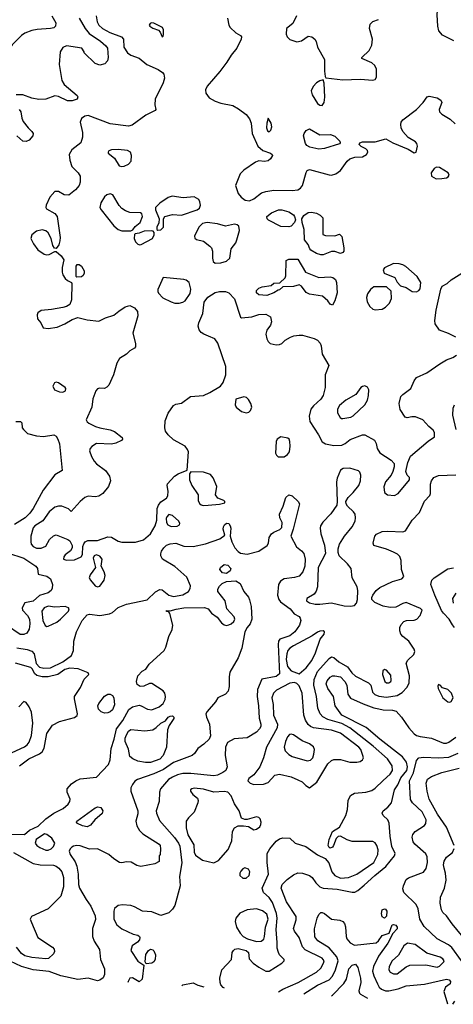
# Model space of a CAD drawing. Extents: x 1173029 to 1307123, y 522559 to 678521.
# Tile 117 of 256: x 1239969 to 1243734, y 526917 to 535453. Entities that reach past the tile are written whole.
import ezdxf

# ---------------------------------------------------------------- set-up
doc = ezdxf.new("R2010")
doc.units = 0

msp = doc.modelspace()

# ---------------------------------------------------------------- linework, layer by layer
at = {"layer": '0CON10XD'}
for points in [[(1243739.1, 535269.1), (1243639.5, 535319.5), (1243609.4, 535355), (1243598.2, 535395), (1243594, 535494), (1243603.6, 535605), (1243593.1, 535695), (1243610, 535745), (1243610, 535765), (1243581.2, 535795), (1243561.4, 535855), (1243559.2, 536035), (1243552.3, 536115), (1243572.3, 536327.7), (1243582, 536368), (1243610.5, 536415), (1243745, 536529.4)], [(1240248.1, 535485), (1240283.1, 535425), (1240280.8, 535395), (1240266.9, 535383.1), (1240237.5, 535375), (1240121.9, 535368.1), (1240075, 535358), (1240015, 535336.8), (1239983.8, 535315), (1239902.7, 535235), (1239889.6, 535215), (1239862.8, 535117.2), (1239826.9, 535055), (1239808.6, 534945), (1239770.9, 534889.1), (1239729.7, 534745), (1239689.2, 534680.8), (1239650.7, 534589.3), (1239625, 534570), (1239555, 534551.5), (1239523.6, 534553.6), (1239447.5, 534575)], [(1240485, 535465.6), (1240536.5, 535376.5), (1240573.5, 535333.5), (1240671.1, 535265), (1240717.3, 535225), (1240730, 535205), (1240737.8, 535125), (1240730, 535095), (1240709.1, 535070.9), (1240665, 535057.8), (1240625, 535072.1), (1240530, 535165), (1240530, 535175), (1240510, 535205), (1240375, 535225.5), (1240345, 535212.9), (1240321.9, 535175), (1240310.5, 535065), (1240334, 534924), (1240355, 534891.4), (1240467.5, 534795), (1240472.5, 534785), (1240467.5, 534765), (1240425, 534748.6), (1240385, 534750), (1240305, 534787.8), (1240275, 534792.1), (1240195, 534764.6), (1240135, 534759.5), (1240075, 534772.5), (1239997.6, 534802.4)], [(1240633.8, 535485), (1240640.4, 535435), (1240654.8, 535404.8), (1240686.7, 535375), (1240752.5, 535342.5), (1240854.4, 535305), (1240869.5, 535285), (1240874.5, 535215), (1240905, 535164.4), (1240935, 535144.4), (1241005, 535118), (1241073.3, 535065), (1241172, 535022), (1241208.8, 534995), (1241219.1, 534979.1), (1241225.7, 534945), (1241215.5, 534904.5), (1241145.8, 534765), (1241141.2, 534715), (1241150, 534675), (1241146.7, 534665), (1241065, 534624.3), (1240945, 534537.1), (1240915, 534528.1), (1240755, 534549.6), (1240565, 534621.5), (1240535, 534617.1), (1240504.4, 534595), (1240493.1, 534565), (1240513.2, 534475), (1240514, 534434), (1240500.5, 534385), (1240421.2, 534325), (1240400, 534285), (1240405.4, 534235.4), (1240420.9, 534180.9), (1240477.5, 534125), (1240493.3, 534095), (1240493.3, 534045), (1240484.5, 534015.5), (1240455, 533978), (1240395, 533930.8), (1240355, 533934.3), (1240305, 533964.3), (1240275, 533961.9), (1240231.1, 533915), (1240198.1, 533845), (1240197.1, 533825), (1240203.1, 533813.1), (1240275, 533772.3), (1240295.7, 533745), (1240319.2, 533565), (1240318.5, 533535), (1240308, 533502), (1240285, 533470), (1240272.3, 533472.3), (1240255.8, 533495), (1240240.9, 533555), (1240215.4, 533605.4), (1240195, 533622.5), (1240165, 533630.8), (1240115, 533619.2), (1240075, 533588.8), (1240067.1, 533555), (1240088.5, 533508.5), (1240126.2, 533456.2), (1240180.6, 533420.6), (1240205, 533414.4), (1240225, 533417.1), (1240275, 533443.3), (1240285, 533443.3), (1240328.8, 533405), (1240351.7, 533371.7), (1240338.2, 533305), (1240338.4, 533265), (1240345, 533242), (1240365, 533210), (1240385, 533192), (1240420, 533175), (1240422.5, 533165), (1240420, 533025), (1240404, 532985), (1240374.5, 532965.5), (1240345, 532956.9), (1240245, 532940), (1240155, 532932.5), (1240127.7, 532912.3), (1240120, 532895), (1240125, 532860), (1240153.6, 532823.6), (1240171.7, 532781.7), (1240216.7, 532776.7), (1240295, 532786.2), (1240362, 532815), (1240425, 532854.3), (1240475, 532870), (1240555, 532850), (1240655, 532838.6), (1240715, 532868.6), (1240785, 532892), (1240831.2, 532925), (1240885, 532964.2), (1240925, 532975.7), (1240965.5, 532955.5), (1240991.7, 532921.7), (1240995.8, 532885), (1240950, 532735), (1240975.7, 532645), (1240974.1, 532615.9), (1240965.6, 532604.4), (1240925, 532582), (1240895, 532554.2), (1240835, 532514.3), (1240813.8, 532476.2), (1240782.1, 532375), (1240744, 532285), (1240725, 532266.2), (1240705, 532256.7), (1240660.7, 532259.3), (1240645, 532253.3), (1240628.8, 532235), (1240603.8, 532165), (1240596.2, 532095), (1240546.2, 531985), (1240555.9, 531965.9), (1240570, 531955), (1240627, 531927), (1240665, 531914.2), (1240755, 531898.1), (1240793, 531883), (1240859.3, 531829.3), (1240862.5, 531815), (1240852.5, 531805), (1240805, 531782.5), (1240765, 531772.2), (1240635, 531780), (1240595, 531754), (1240580.8, 531735), (1240575.8, 531715), (1240591.8, 531665), (1240615, 531624.4), (1240635, 531602.7), (1240714.3, 531545), (1240748.6, 531495), (1240758.6, 531455), (1240741.1, 531405), (1240691.1, 531345), (1240655, 531321.8), (1240625, 531315.4), (1240565, 531322.2), (1240535, 531310), (1240492.8, 531277.2), (1240415, 531190), (1240391.7, 531211.7), (1240334.1, 531234.1), (1240305.9, 531235.9), (1240275, 531225.6), (1240225, 531186.9), (1240171.4, 531108.6), (1240100.8, 531065), (1240085, 531048), (1240065.5, 530975), (1240064.6, 530925), (1240068.2, 530905), (1240085, 530884.6), (1240115, 530872.3), (1240155, 530870.9), (1240195, 530888.6), (1240228.6, 530945), (1240261.2, 530978.8), (1240285, 530986.7), (1240386.8, 530946.8), (1240405, 530933.8), (1240425.7, 530895.7), (1240424.2, 530875), (1240411.2, 530848.8), (1240365, 530813.3), (1240351.2, 530795), (1240350, 530775), (1240375, 530766.2), (1240445, 530770.8), (1240502.7, 530797.3), (1240514.2, 530815.8), (1240518, 530885), (1240525, 530907.5), (1240536.7, 530925), (1240561.7, 530938.3), (1240645, 530936.8), (1240735, 530970.8), (1240765, 530966.1), (1240825, 530931.3), (1240855, 530923.4), (1240975.9, 530924.1), (1241045, 530943.8), (1241104.4, 530995), (1241145.8, 531065), (1241160, 531115), (1241163.8, 531215), (1241173.8, 531245), (1241195, 531273.8), (1241243.3, 531305), (1241254.1, 531325.9), (1241259.2, 531365), (1241248.8, 531415), (1241251.7, 531428.3), (1241314.1, 531495.9), (1241345, 531516.2), (1241422.5, 531547.5), (1241435.4, 531705), (1241427, 531727), (1241405, 531754.4), (1241305, 531810.6), (1241258.1, 531855), (1241235.6, 531885), (1241227.8, 531915), (1241232.9, 531975), (1241257.9, 532042.1), (1241305, 532108), (1241325, 532118.8), (1241375, 532128), (1241453.2, 532186.8), (1241565, 532194.4), (1241619.8, 532220.2), (1241713.2, 532276.8), (1241735, 532306.7), (1241759.2, 532375), (1241757.8, 532445), (1241689.5, 532649.5), (1241664.7, 532684.7), (1241609.5, 532710.5)], [(1241205, 535302.5), (1241215, 535310), (1241218.8, 535325), (1241218, 535365), (1241208.8, 535385), (1241135, 535423.8), (1241114.1, 535425.9), (1241100.5, 535419.5), (1241093.8, 535405), (1241098.8, 535395), (1241125, 535378), (1241173, 535363), (1241188.8, 535345), (1241205, 535302.5)], [(1241773.8, 535465), (1241785.9, 535405.9), (1241796.2, 535385), (1241845, 535340), (1241885, 535316.7), (1241893.6, 535303.6), (1241892, 535285), (1241855.7, 535205), (1241805, 535146), (1241768.9, 535085), (1241707.8, 535002.2), (1241596, 534875), (1241582, 534845), (1241584.3, 534814.3), (1241613.3, 534775), (1241665, 534747.1), (1241715, 534730), (1241818.3, 534708.3), (1241869.3, 534679.3), (1241935, 534631.4), (1241965, 534594.2), (1241979.3, 534555), (1241987.3, 534465), (1242037.2, 534357.2), (1242080, 534320), (1242147.5, 534295), (1242160, 534285), (1242162.5, 534275), (1242146.7, 534245), (1242125, 534228.8), (1242095, 534224), (1242045, 534228.6), (1242016.7, 534216.7), (1241915, 534147.5), (1241883.8, 534115), (1241841.4, 534015), (1241866.4, 533946.4), (1241891.4, 533915), (1241928, 533888), (1241965, 533883.3), (1242000.7, 533899.3), (1242068.8, 533951.2), (1242105.9, 533964.1), (1242175, 533973.3), (1242335, 533970.5), (1242385, 533977.8), (1242408.1, 533991.9), (1242425.6, 534015), (1242455, 534127.5), (1242464.1, 534145.9), (1242485, 534154), (1242655, 534106.2), (1242677.5, 534105), (1242713.3, 534116.7), (1242753.8, 534146.2), (1242813.4, 534226.6), (1242835, 534245.6), (1242879.7, 534260.3), (1242945, 534263.5), (1242979.4, 534285), (1242991.4, 534305), (1242988.9, 534318.9), (1242975, 534334), (1242933.1, 534353.1), (1242915, 534370), (1242923.3, 534385), (1242945, 534392.9), (1243055, 534394.5), (1243149.3, 534419.3), (1243207.5, 534385), (1243341.3, 534331.3), (1243395, 534298.8), (1243412.5, 534305), (1243422.5, 534355), (1243418.3, 534378.3), (1243404.5, 534394.5), (1243342.2, 534432.2), (1243294.1, 534484.1), (1243280, 534515), (1243276.7, 534545), (1243281.2, 534565), (1243295.8, 534584.2), (1243414.7, 534675.3), (1243472.9, 534735), (1243505.7, 534784.3), (1243525, 534788.6), (1243595, 534775.6), (1243624.3, 534755), (1243632.9, 534735), (1243610.6, 534675), (1243613.1, 534655), (1243634.2, 534634.2), (1243705, 534591.5), (1243750.1, 534550.1)], [(1242371.4, 535485), (1242340.3, 535419.7), (1242286.7, 535375), (1242283.9, 535326.1), (1242290, 535305), (1242315, 535280.6), (1242375, 535260.8), (1242415, 535270), (1242475, 535308.6), (1242505, 535304.2), (1242532, 535285), (1242544.4, 535264.4), (1242555.7, 535215), (1242616.3, 535106.3), (1242616.7, 535005), (1242620.7, 534960.7), (1242627.5, 534947.5), (1242775, 534932.2), (1242924.4, 534935.6), (1243035, 534927.7), (1243054.3, 534935), (1243068.2, 534955), (1243067.9, 535025), (1243051.1, 535055), (1243025, 535077.1), (1242940, 535115), (1242940, 535125), (1243004.5, 535185.5), (1243027.6, 535232.4), (1243031.9, 535285), (1243006.7, 535375), (1243011.4, 535415), (1243035, 535437.1), (1243084.5, 535455.5)], [(1242595, 534710), (1242611.1, 534735), (1242618.8, 534781.2), (1242612.3, 534902.3), (1242605, 534930), (1242575, 534923.8), (1242545, 534904), (1242515.6, 534874.4), (1242500, 534835), (1242509.7, 534799.7), (1242554.4, 534725), (1242575, 534710.8), (1242595, 534710)], [(1239997.6, 534802.4), (1239938, 534802)], [(1239965.6, 534675), (1239977.8, 534655), (1239987.7, 534597.7), (1240000.3, 534570.3), (1240042.5, 534515), (1240075, 534483.8), (1240085.7, 534465), (1240084, 534445), (1240051.7, 534408.3), (1240024.2, 534395.8), (1239995, 534400), (1239944.5, 534444.5)], [(1242135, 534480), (1242150, 534495), (1242157.5, 534525), (1242152, 534555), (1242125, 534600), (1242113.8, 534556.2), (1242112.1, 534515), (1242119.1, 534489.1), (1242135, 534480)], [(1242565, 534330), (1242487.6, 534347.6), (1242461.5, 534361.5), (1242450.4, 534380.4), (1242433.3, 534445), (1242437.5, 534465), (1242455, 534491.1), (1242485, 534506.2), (1242575, 534454.5), (1242667.9, 534457.9), (1242705, 534443.8), (1242748.3, 534398.3), (1242751.2, 534385), (1242745, 534376.7), (1242615, 534334.6), (1242565, 534330)], [(1240855, 534178.9), (1240875, 534183.3), (1240915, 534200), (1240936, 534225), (1240940, 534275), (1240930, 534305), (1240905, 534318.8), (1240823, 534327), (1240765, 534325.7), (1240743.8, 534315), (1240736.2, 534305), (1240738, 534295), (1240792, 534252), (1240832.9, 534185), (1240855, 534178.9)], [(1243585, 534072.9), (1243635, 534074.6), (1243675, 534082.2), (1243688.9, 534091.1), (1243697.1, 534105), (1243690, 534125), (1243615, 534172.5), (1243587, 534173), (1243567.6, 534162.4), (1243542.9, 534125), (1243545.8, 534095), (1243585, 534072.9)], [(1240855, 533620.9), (1240935, 533622.5), (1240950, 533630), (1240970.5, 533659.5), (1241015.8, 533694.2), (1241036.2, 533745), (1241030.7, 533770.7), (1241018.8, 533778.8), (1240925, 533780.9), (1240888.1, 533795), (1240856.9, 533815), (1240831.7, 533841.7), (1240778.8, 533935), (1240755, 533944.3), (1240725, 533935.7), (1240705, 533916), (1240672.9, 533865), (1240665.9, 533825.9), (1240676, 533805), (1240786.7, 533665), (1240822.6, 533632.6), (1240855, 533620.9)], [(1241168.3, 533628.3), (1241195, 533630), (1241216.2, 533655), (1241218.8, 533725), (1241230, 533745), (1241295, 533762.5), (1241375, 533759.1), (1241511.2, 533805), (1241530.3, 533819.7), (1241540, 533845), (1241534, 533875), (1241523, 533893), (1241485, 533915.5), (1241388, 533908), (1241293, 533923), (1241258, 533912), (1241186.6, 533863.4), (1241148.8, 533825), (1241148, 533805), (1241181.2, 533725), (1241178.3, 533691.7), (1241160, 533655), (1241160, 533635), (1241168.3, 533628.3)], [(1242305, 533656.7), (1242235, 533661.2), (1242130, 533715), (1242118.8, 533725), (1242114, 533745), (1242155, 533778), (1242215, 533804.2), (1242245, 533804.3), (1242305, 533785.6), (1242345, 533760), (1242355.8, 533745), (1242363.6, 533716.4), (1242356.1, 533693.9), (1242325, 533663.3), (1242305, 533656.7)], [(1242585, 533413.3), (1242544.5, 533424.5), (1242496.7, 533455), (1242486.7, 533465), (1242472.5, 533505), (1242442.5, 533545), (1242440, 533635), (1242421.2, 533695), (1242420, 533725), (1242434.7, 533755.3), (1242475, 533782.5), (1242503.7, 533783.7), (1242545, 533774.4), (1242577.6, 533757.6), (1242600, 533735), (1242601.7, 533591.7), (1242625, 533582.5), (1242705, 533580), (1242745, 533593.3), (1242765, 533573.3), (1242784.3, 533475), (1242782.7, 533447.3), (1242775, 533433.3), (1242755, 533426.2), (1242705, 533444), (1242675, 533444.2), (1242605, 533414.4), (1242585, 533413.3)], [(1241665, 533342.5), (1241715, 533344.2), (1241765, 533358.6), (1241794, 533385), (1241804, 533465), (1241845, 533518), (1241855, 533543.3), (1241876.7, 533625), (1241871.7, 533661.7), (1241856.7, 533675), (1241835, 533681.4), (1241755, 533664), (1241685, 533684.3), (1241595.5, 533695.5), (1241555, 533685.6), (1241523.1, 533655), (1241487.5, 533575), (1241488.3, 533558.3), (1241505, 533547.5), (1241565, 533533.3), (1241619.7, 533489.7), (1241633.8, 533475), (1241643.8, 533445), (1241643.8, 533385), (1241650, 533355), (1241665, 533342.5)], [(1241010.7, 533500.7), (1241025, 533502.5), (1241123.3, 533555), (1241136.4, 533586.4), (1241137.5, 533607.5), (1241128.3, 533618.3), (1241115, 533622.5), (1241050.7, 533619.3), (1241005, 533601.2), (1240973, 533597), (1240965, 533590), (1240963.3, 533555), (1240975, 533527.5), (1240995, 533507.5), (1241010.7, 533500.7)], [(1242685, 532978.8), (1242665, 532986.2), (1242644.5, 533014.5), (1242596.7, 533055), (1242484.5, 533074.5), (1242456.8, 533086.8), (1242415, 533143.3), (1242395, 533153.8), (1242345, 533140), (1242252.5, 533137.5), (1242225, 533110), (1242211.7, 533108.3), (1242175.9, 533084.1), (1242115, 533062.5), (1242045, 533066), (1242025.8, 533085), (1242024.3, 533105), (1242045, 533125.7), (1242075, 533137.5), (1242151.7, 533148.3), (1242175, 533167.5), (1242228.3, 533171.7), (1242272.5, 533215), (1242279.3, 533230.7), (1242283.6, 533366.4), (1242305, 533376.2), (1242385, 533376.7), (1242450, 533265), (1242565, 533218.8), (1242665, 533222.5), (1242687.9, 533217.9), (1242710.3, 533200.3), (1242720, 533175), (1242726.7, 533085), (1242705.7, 533015), (1242685, 532978.8)], [(1240465, 533220), (1240460, 533225), (1240460, 533315), (1240468.3, 533331.7), (1240485, 533330), (1240505.9, 533315.9), (1240527.5, 533275), (1240530, 533255), (1240520, 533235), (1240505, 533222.5), (1240465, 533220)], [(1243415, 533092.2), (1243435.8, 533105), (1243445, 533120), (1243451.4, 533175), (1243420, 533225), (1243322.9, 533312.9), (1243295, 533328.8), (1243265, 533336.7), (1243215, 533340), (1243135, 533302.5), (1243123.6, 533283.6), (1243132.5, 533255), (1243226.4, 533216.4), (1243246.4, 533176.4), (1243276.2, 533146.2), (1243325, 533132), (1243376.7, 533095), (1243415, 533092.2)], [(1241355, 532994.4), (1241385, 533003.1), (1241405, 533016.7), (1241450.1, 533079.9), (1241456, 533116), (1241439.2, 533175), (1241415, 533193.1), (1241395, 533199.5), (1241215, 533216.7), (1241168.5, 533115), (1241167.5, 533095), (1241175, 533080.8), (1241211.9, 533041.9), (1241285, 533005.7), (1241315, 532995.7), (1241355, 532994.4)], [(1243755, 532700), (1243693, 532733), (1243615, 532762), (1243577.1, 532815), (1243573.1, 532845), (1243584.5, 532935), (1243624.2, 533115.8), (1243638.3, 533141.7), (1243680, 533165), (1243715, 533198), (1243808.8, 533255)], [(1243055, 532938.8), (1243115, 532944), (1243145, 532959.2), (1243180.8, 532995), (1243197.5, 533035), (1243195, 533100), (1243155, 533136.7), (1243045, 533137.5), (1243015, 533114.2), (1242988, 533075), (1242980.8, 533045), (1242985.9, 533005.9), (1243008.8, 532965), (1243035, 532943.8), (1243055, 532938.8)], [(1241609.5, 532710.5), (1241566.7, 532725), (1241545, 532740), (1241528, 532765), (1241520, 532795), (1241524, 532825), (1241558.6, 532905), (1241570, 533005), (1241602.6, 533047.4), (1241665, 533087.1), (1241703.2, 533096.8), (1241755, 533097.5), (1241785, 533083.8), (1241832.7, 533032.7), (1241887.5, 532875), (1241895, 532867.5), (1241985, 532877.5), (1242045, 532896.2), (1242105, 532900), (1242145.9, 532875.9), (1242156.1, 532833.9), (1242146.7, 532805), (1242115, 532762.5), (1242107.5, 532725), (1242114.2, 532685), (1242125, 532663.3), (1242145, 532646.2), (1242195, 532634.3), (1242225, 532637.5), (1242245, 532646.2), (1242274.4, 532675.6), (1242319.7, 532700.3), (1242348.3, 532711.7), (1242395, 532718.9), (1242425, 532716.9), (1242525, 532690), (1242556, 532675), (1242579.1, 532649.1), (1242587.5, 532625), (1242595, 532552.5), (1242654, 532455), (1242622, 532375), (1242620, 532265), (1242602.7, 532195), (1242585, 532161.9), (1242520, 532105), (1242497.8, 532075), (1242481.8, 532015), (1242488.3, 531968.3), (1242562, 531855), (1242593.9, 531793.9), (1242625, 531776.7), (1242695, 531760), (1242765, 531764), (1242795, 531778), (1242837.6, 531812.4), (1242945, 531854.2), (1242965, 531852.5), (1243048.3, 531808.3), (1243065, 531777.5), (1243071.4, 531735), (1243096.3, 531696.3), (1243194.2, 531635), (1243220, 531605), (1243220, 531575), (1243209.4, 531535), (1243193.5, 531505), (1243144, 531446), (1243131.7, 531401.7), (1243137.1, 531355), (1243162.2, 531332.2), (1243221.7, 531328.3), (1243254.3, 531345), (1243352.5, 531465), (1243352.5, 531485), (1243332.5, 531505), (1243322.5, 531535), (1243338.9, 531615), (1243362.6, 531667.4), (1243515, 531800), (1243570, 531835), (1243570, 531875), (1243557.5, 531895), (1243520, 531925), (1243470, 531985), (1243405, 532009.6), (1243375, 532010.9), (1243332.1, 532002.1), (1243315, 532005.7), (1243273.4, 532073.4), (1243263.9, 532126.1), (1243277.3, 532185), (1243295.2, 532204.8), (1243364.5, 532255), (1243395, 532322), (1243415, 532350.8), (1243505, 532392.2), (1243618, 532468), (1243675, 532504.5), (1243728.8, 532525), (1243760, 532545)], [(1240345, 532223.8), (1240366.7, 532235), (1240370, 532255), (1240363.8, 532265), (1240305, 532304), (1240285, 532310), (1240270, 532305), (1240257.5, 532275), (1240272.5, 532245), (1240315, 532226), (1240345, 532223.8)], [(1242775, 531994), (1242844.1, 532005.9), (1242865, 532018), (1242965, 532113.3), (1242987.5, 532155), (1242997.5, 532195), (1243001.2, 532245), (1242987.9, 532267.9), (1242965, 532278.6), (1242945, 532274.2), (1242932, 532265), (1242886.8, 532203.2), (1242800, 532155), (1242745, 532108), (1242728.6, 532075), (1242729.2, 532045), (1242750, 532005), (1242762.5, 531995), (1242775, 531994)], [(1241935, 532043.3), (1241958.8, 532051.2), (1241974.2, 532065), (1241985.4, 532094.6), (1241976.7, 532125), (1241955, 532160), (1241937, 532177), (1241915, 532184.3), (1241847, 532163), (1241840, 532115), (1241848.8, 532095), (1241894, 532055), (1241935, 532043.3)], [(1243759, 531899), (1243729.5, 532025), (1243731.9, 532085), (1243745, 532114)], [(1239935, 531970), (1239975, 531970), (1239988.3, 531958.3), (1239990, 531915), (1240000.7, 531900.7), (1240036.4, 531866.4), (1240115, 531843.8), (1240175, 531840), (1240265, 531852.5), (1240285, 531842.5), (1240301.5, 531815), (1240313.8, 531775), (1240337.5, 531545), (1240275, 531508), (1240171.9, 531375), (1240084.7, 531215.3), (1240056.9, 531175), (1240015.4, 531135), (1239925, 531075.5)], [(1242265, 531663.8), (1242295, 531683.8), (1242311.2, 531705), (1242317.1, 531755), (1242314, 531795), (1242308, 531815), (1242297.5, 531825), (1242235, 531835.6), (1242205, 531815.8), (1242195.7, 531795), (1242190.8, 531695), (1242197.7, 531677.7), (1242214.1, 531664.1), (1242265, 531663.8)], [(1241562.3, 531242.3), (1241605, 531244), (1241705, 531252.5), (1241748.8, 531265), (1241748.8, 531275), (1241740, 531285), (1241690, 531305), (1241670, 531335), (1241680, 531405), (1241649.7, 531479.7), (1241625, 531508.8), (1241565, 531531.4), (1241455, 531532.5), (1241442.5, 531515), (1241442, 531465), (1241464.2, 531415), (1241517.5, 531335), (1241520, 531285), (1241529.3, 531259.3), (1241545, 531246.7), (1241562.3, 531242.3)], [(1241747.3, 527056), (1241735, 527064.2), (1241715.8, 527085), (1241708.6, 527105), (1241706.9, 527145), (1241723, 527217), (1241809.4, 527305), (1241814.4, 527365), (1241824.2, 527385), (1241836.7, 527395), (1241865, 527399.6), (1241935, 527384.4), (1241955.8, 527365), (1241961.7, 527311.7), (1241996.7, 527275), (1242045, 527238.5), (1242105, 527205.8), (1242135, 527205.8), (1242246, 527274), (1242265.8, 527295), (1242265.7, 527305), (1242225.9, 527345.9), (1242215, 527366), (1242205.3, 527405), (1242203.1, 527453.1), (1242196.9, 527565), (1242205.3, 527665), (1242199.5, 527705), (1242165, 527800.5), (1242135, 527842.7), (1242085.8, 527885), (1242075.5, 527925), (1242127.9, 528045), (1242116.2, 528145), (1242118.9, 528225), (1242139.6, 528265), (1242195, 528330.5), (1242225, 528350.5), (1242255, 528360.6), (1242315, 528356), (1242362, 528315), (1242453.8, 528283.8), (1242555, 528212.9), (1242620.6, 528180.6), (1242653.4, 528143.4), (1242680.5, 528065), (1242704.3, 528034.3), (1242755, 528012), (1242822.5, 528017.5), (1242895, 528045.9), (1243044, 528145), (1243079.6, 528215), (1243080.3, 528255), (1243070.4, 528295), (1243055, 528315.6), (1243035, 528327.3), (1242855, 528329.6), (1242813, 528343), (1242754, 528376), (1242735, 528371.2), (1242715.7, 528354.3), (1242694.3, 528295), (1242685, 528280), (1242665, 528271.2), (1242655, 528276.7), (1242646, 528295), (1242654.5, 528345.5), (1242685.9, 528414.1), (1242745, 528453.3), (1242799.3, 528555), (1242814.7, 528605), (1242821.1, 528685), (1242842.3, 528727.7), (1242875, 528747.5), (1242975, 528756), (1243025, 528769.6), (1243055, 528789.6), (1243125, 528857.5), (1243185, 528911.1), (1243206.5, 528945), (1243203.5, 528985), (1243162.9, 529045), (1243039.3, 529155), (1242835, 529314.8), (1242765, 529352.2), (1242645, 529387), (1242599.6, 529409.6), (1242576.9, 529435), (1242557.5, 529485), (1242547.2, 529585), (1242522.2, 529685), (1242525.8, 529734.2), (1242555, 529800.9), (1242655, 529915.5), (1242675, 529928.5), (1242695, 529923.5), (1242741.1, 529885), (1242813.9, 529843.9), (1242852, 529792), (1242885, 529760.4), (1242997.1, 529705), (1243016.9, 529685), (1243032.4, 529622.4), (1243053, 529603), (1243087.8, 529587.8), (1243155, 529580.8), (1243245, 529594.1), (1243290.3, 529619.7), (1243332.3, 529665), (1243351.3, 529705), (1243353.3, 529763.3), (1243325.5, 529875), (1243338.9, 529901.1), (1243390.5, 529949.5), (1243399.5, 529975), (1243392.5, 529995), (1243346.2, 530065), (1243294.4, 530104.4), (1243277.3, 530125), (1243268.2, 530155), (1243269.6, 530185), (1243280.3, 530209.7), (1243305, 530235.5), (1243327, 530243), (1243395, 530246.5), (1243415.8, 530255), (1243445, 530288.8), (1243464, 530335), (1243447.9, 530347.9), (1243325, 530400.7), (1243295, 530392.8), (1243235, 530360.4), (1243185, 530356), (1243125, 530368.2), (1243051.5, 530401.5), (1243026.7, 530425), (1243026.7, 530445), (1243035.6, 530465), (1243065.3, 530504.7), (1243095, 530531.2), (1243205, 530582.5), (1243286.7, 530605), (1243305.6, 530625), (1243283.5, 530685), (1243280.9, 530765), (1243269.5, 530799.5), (1243249.5, 530819.5), (1243215, 530837.3), (1243155, 530862.1), (1243044.6, 530894.6), (1243038.6, 530915), (1243051.2, 530975), (1243067.7, 530992.3), (1243115, 531015.8), (1243165, 531020), (1243295, 531013.1), (1243317.9, 531022.1), (1243375.7, 531114.3), (1243440.7, 531179.3), (1243485, 531280), (1243531.2, 531328.8), (1243536, 531345), (1243535.9, 531425.9), (1243545.7, 531455), (1243566, 531485), (1243605, 531501.1), (1243755, 531508)], [(1242841.9, 530368.1), (1242875, 530374.7), (1242893.5, 530395), (1242901.2, 530425), (1242904.2, 530504.2), (1242899.6, 530535), (1242854.5, 530615), (1242847.1, 530695), (1242815.3, 530735), (1242743.1, 530805), (1242732.9, 530835), (1242732.9, 530865), (1242744.2, 530905), (1242788.5, 530975), (1242855.5, 531055), (1242880.5, 531105), (1242885.4, 531135), (1242880.5, 531165), (1242867.8, 531185), (1242815.9, 531235.9), (1242804.4, 531255), (1242801.9, 531275), (1242820.6, 531309.4), (1242865, 531352.9), (1242913.8, 531415), (1242927.5, 531455), (1242930.6, 531505), (1242921.4, 531531.4), (1242911.4, 531541.4), (1242835, 531565.6), (1242777.3, 531562.7), (1242753.6, 531546.4), (1242725, 531476.7), (1242720, 531445), (1242726.7, 531275), (1242721.5, 531245), (1242671.7, 531168.3), (1242602.3, 531097.7), (1242581.1, 531065), (1242577.8, 531045), (1242583.6, 530995), (1242614.1, 530895.9), (1242624.3, 530825), (1242559.4, 530705), (1242553.3, 530536.7), (1242542.7, 530497.3), (1242525, 530473.3), (1242462.9, 530435), (1242458.6, 530415), (1242485, 530396.5), (1242535, 530385.5), (1242575, 530384.6), (1242675, 530398.1), (1242785, 530371.7), (1242841.9, 530368.1)], [(1239945, 530006.2), (1240034.3, 529994.3), (1240075, 529978), (1240095.8, 529955.8), (1240111.2, 529871.2), (1240140.3, 529840.3), (1240179.7, 529829.7), (1240236.5, 529833.5), (1240345, 529887.1), (1240418, 529942), (1240436.9, 529985), (1240440, 530065), (1240462.5, 530145), (1240511.2, 530245), (1240555, 530292.1), (1240575, 530297.9), (1240665, 530288.4), (1240747.4, 530302.6), (1240775.6, 530315), (1240825, 530357.7), (1240895, 530386.2), (1241075, 530422.5), (1241148.3, 530491.7), (1241185, 530513.1), (1241205, 530510.7), (1241265, 530465.3), (1241305, 530452.2), (1241385, 530468.2), (1241435, 530496.9), (1241449.5, 530520.5), (1241451.5, 530545), (1241420.2, 530620.3), (1241315, 530712.9), (1241210, 530775), (1241193.7, 530803.7), (1241193.4, 530823.4), (1241199.4, 530845), (1241219.2, 530875), (1241243.6, 530896.4), (1241275, 530910), (1241325, 530913.6), (1241395, 530890), (1241475, 530887.1), (1241582.4, 530907.6), (1241706.8, 530953.2), (1241750, 530985), (1241736, 531035), (1241737.1, 531055), (1241747.5, 531075), (1241765, 531089.2), (1241784.1, 531084.1), (1241795.9, 531065.9), (1241801.2, 531045), (1241797.5, 530975), (1241811.2, 530925), (1241838, 530875), (1241865, 530843.8), (1241885, 530828.8), (1241945, 530820), (1242045, 530846.7), (1242118.6, 530895), (1242129.4, 530915), (1242135.8, 530965), (1242154, 530995), (1242175, 531011.4), (1242226.6, 531033.4), (1242245, 531050), (1242248.1, 531095), (1242227.5, 531135), (1242224.3, 531165), (1242257.9, 531235), (1242280.4, 531309.6), (1242307, 531333), (1242335, 531324.3), (1242385.8, 531275), (1242398, 531255), (1242344.2, 531035), (1242323.9, 530976.1), (1242372.1, 530882.1), (1242415, 530848.1), (1242435, 530824), (1242447.7, 530775), (1242446, 530716), (1242427.7, 530665), (1242395, 530630), (1242355, 530616.7), (1242265, 530604.4), (1242234.6, 530585.4), (1242215.6, 530555), (1242207.9, 530465), (1242217.9, 530425), (1242234.5, 530405), (1242318.1, 530345), (1242352.7, 530302.7), (1242395, 530279.2), (1242405.5, 530265), (1242408.5, 530245), (1242397.8, 530205), (1242358.2, 530145), (1242315, 530111.9), (1242227.8, 530082.2), (1242215.4, 530064.6), (1242212.3, 530035), (1242225, 529782.9), (1242195, 529758.2), (1242070, 529735), (1242034.6, 529645.4), (1242029.6, 529585), (1242043.8, 529505), (1242047.2, 529397.2), (1242061.9, 529345), (1242061.4, 529325), (1242052.5, 529305), (1242025, 529277.1), (1241945, 529228.1), (1241832.1, 529217.9), (1241773, 529187), (1241755.5, 529145), (1241752.5, 529075), (1241771.8, 528975), (1241757.8, 528945), (1241733.6, 528926.4), (1241685, 528904), (1241655, 528899.1), (1241455, 528918), (1241385, 528916.8), (1241338, 528905)], [(1241285, 531058.9), (1241335, 531063.3), (1241356.7, 531075), (1241360, 531085), (1241351.2, 531105), (1241295, 531153.8), (1241265, 531162.5), (1241246.4, 531143.6), (1241241.7, 531128.3), (1241244, 531095), (1241254, 531075), (1241285, 531058.9)], [(1239862.1, 530832.1), (1240005, 530784.4), (1240110.6, 530715), (1240123.3, 530695), (1240130, 530645), (1240205, 530627.9), (1240236.7, 530605), (1240254.5, 530555), (1240250.9, 530525), (1240241.5, 530505), (1240216.2, 530483.8), (1240140, 530460), (1240087.2, 530412.8), (1240013.9, 530396.1), (1239990, 530355), (1239994, 530335), (1240038.1, 530288.1), (1240055.5, 530254.5), (1240058.5, 530215), (1240051.7, 530168.3), (1240030, 530135), (1240005, 530123.3), (1239974.3, 530124.3), (1239853.1, 530203.1)], [(1240645, 530535.6), (1240665, 530543.1), (1240702.3, 530595), (1240710, 530635), (1240701.8, 530665), (1240676, 530715), (1240684.3, 530775), (1240665, 530802.9), (1240635, 530812.9), (1240615.6, 530804.4), (1240605.8, 530785), (1240625.8, 530705), (1240580.4, 530639.6), (1240573.6, 530615), (1240582.6, 530592.6), (1240625, 530545.6), (1240645, 530535.6)], [(1241765, 530651.9), (1241728.5, 530658.5), (1241708.1, 530685), (1241712.2, 530705), (1241745, 530729.6), (1241775, 530725.3), (1241801.5, 530695), (1241796.2, 530673.8), (1241765, 530651.9)], [(1243745, 530183.8), (1243725.5, 530205.5), (1243698.9, 530255), (1243648, 530308), (1243632.4, 530332.4), (1243571.9, 530465), (1243540, 530555), (1243548, 530595), (1243566.2, 530615), (1243685, 530692.5), (1243735, 530700)], [(1239845, 528392.5), (1240010.5, 528389.5), (1240055, 528425.6), (1240128.9, 528461.1), (1240195, 528524.3), (1240266.7, 528573.3), (1240347.5, 528615), (1240388.9, 528651.1), (1240404.3, 528675), (1240408.1, 528695), (1240381.4, 528755), (1240380, 528785), (1240420.2, 528829.8), (1240456, 528855), (1240495, 528870.4), (1240635, 528885.7), (1240739.1, 528995), (1240755.9, 529035), (1240763.2, 529135), (1240789.2, 529215), (1240808.9, 529305), (1240863.1, 529376.9), (1240915.9, 529474.1), (1240948.8, 529495), (1241005, 529510), (1241025, 529505.6), (1241080, 529475), (1241115, 529469.4), (1241180.6, 529495), (1241214.7, 529525.3), (1241231.1, 529558.9), (1241236.2, 529585), (1241230.4, 529615), (1241214.5, 529635), (1241115, 529699.2), (1241095, 529697.5), (1241046.7, 529675), (1241015, 529672.2), (1240989.8, 529689.8), (1240983.1, 529715), (1240994.4, 529765.6), (1241033.3, 529805), (1241065, 529822.5), (1241092, 529865), (1241224.6, 529985.4), (1241238, 530012), (1241263, 530107), (1241294, 530165), (1241300, 530205), (1241273.9, 530303.9), (1241265, 530320), (1241245, 530323.3), (1241245, 530330), (1241275, 530326.7), (1241326.3, 530343.7), (1241395, 530355.3), (1241575, 530357.1), (1241605, 530344.2), (1241635, 530308.8), (1241683.2, 530273.2), (1241720, 530225), (1241745, 530206.5), (1241765, 530201.2), (1241785, 530205.5), (1241806, 530215), (1241828, 530235), (1241836, 530255), (1241832, 530275), (1241766.7, 530345), (1241753.3, 530415), (1241690, 530495), (1241688, 530515), (1241702.5, 530542.5), (1241725.6, 530564.4), (1241765, 530581.4), (1241845, 530586.7), (1241883.8, 530563.8), (1241915.6, 530495), (1241955, 530445.8), (1241964.6, 530424.6), (1241977.3, 530365), (1241984.3, 530255), (1241969.2, 530215), (1241944, 530185), (1241923.6, 530146.4), (1241896.7, 530003.3), (1241865, 529922), (1241793.9, 529795), (1241787.4, 529755), (1241786.6, 529673.4), (1241777.9, 529632.1), (1241755, 529605.8), (1241690, 529575), (1241670.5, 529539.5), (1241595.9, 529454.1), (1241586.2, 529435), (1241590.8, 529405), (1241617.5, 529345), (1241624.4, 529245), (1241614.4, 529215), (1241566.7, 529173.3), (1241516.4, 529133.6), (1241487.4, 529092.6), (1241466.7, 529075), (1241305, 529012.7), (1241216.2, 528953.8), (1241135, 528914), (1240993.3, 528866.7), (1240969.4, 528850.6), (1240947.6, 528822.4), (1240933.6, 528795), (1240932.7, 528765), (1240995.5, 528594.5), (1240995, 528567.5), (1240978.1, 528505), (1240985.7, 528465), (1241010, 528425), (1241039.2, 528395), (1241180, 528305), (1241188, 528295), (1241192, 528265), (1241187.5, 528215), (1241180, 528205), (1241180, 528155), (1241142.5, 528135), (1241021.7, 528111.7), (1240985, 528121.4), (1240938.2, 528148.2), (1240896.8, 528153.2), (1240855, 528144), (1240835, 528146), (1240785, 528177.5), (1240744, 528215), (1240645, 528265.5), (1240575, 528262), (1240495, 528290), (1240465.9, 528294.1), (1240435, 528288), (1240421.2, 528278.8), (1240406.2, 528263.8), (1240398.8, 528245), (1240408.1, 528215), (1240450.9, 528150.9), (1240463.9, 528115), (1240477.1, 528045), (1240480.3, 527955), (1240487.6, 527925), (1240545, 527825.7), (1240587.7, 527767.7), (1240624.6, 527685), (1240627.3, 527652.7), (1240600.9, 527575), (1240601.4, 527505), (1240615.6, 527465.6), (1240660.9, 527390.9), (1240671.1, 527305), (1240705.7, 527224.3), (1240705.7, 527175), (1240692.7, 527147.3), (1240665, 527126.2), (1240645, 527121.2), (1240565, 527142.5), (1240475, 527131.4), (1240325.3, 527165.3), (1240225, 527202.8), (1240085, 527217.4), (1239983.7, 527243.7), (1239885, 527292.5)], [(1243735.2, 530395), (1243730.5, 530435), (1243758.1, 530481.9)], [(1240205, 530191.8), (1240215, 530194.5), (1240290.1, 530229.9), (1240324.3, 530255), (1240392.9, 530325), (1240399.2, 530345), (1240392, 530355), (1240365, 530366.5), (1240275, 530360.8), (1240215, 530367.2), (1240180.8, 530355), (1240162.5, 530325), (1240170.5, 530245), (1240190.3, 530200.3), (1240205, 530191.8)], [(1242395, 529783.1), (1242456.8, 529835), (1242505, 529898.9), (1242538.7, 529965), (1242578.8, 530081.2), (1242613.3, 530125), (1242616.7, 530145), (1242605, 530153.3), (1242575, 530152), (1242555, 530143.8), (1242509.5, 530110.5), (1242345, 530025.8), (1242315, 530005.3), (1242297.8, 529985), (1242287.3, 529955), (1242282.7, 529905), (1242293.6, 529845), (1242325, 529808), (1242395, 529783.1)], [(1239968.6, 528985), (1240048.6, 529045), (1240140.9, 529089.1), (1240163.6, 529106.4), (1240181.5, 529138.5), (1240204.7, 529265.3), (1240255, 529338), (1240315, 529370), (1240446.2, 529403.8), (1240467.9, 529422.1), (1240470.8, 529435), (1240444.3, 529565), (1240445.7, 529585), (1240496.8, 529663.2), (1240528.9, 529735), (1240568.6, 529775), (1240565, 529791.2), (1240476, 529826), (1240405, 529831.9), (1240360.3, 529819.7), (1240298.8, 529775), (1240216.4, 529756.4), (1240165.4, 529755.4), (1240117.8, 529767.8), (1240097.5, 529785), (1240081.2, 529821.2), (1240065.8, 529835.8), (1239933.3, 529875)], [(1243175, 529704.3), (1243191.2, 529715), (1243193.8, 529725), (1243191.7, 529771.7), (1243155, 529813.3), (1243135, 529820), (1243122.3, 529807.7), (1243118, 529775), (1243140, 529715), (1243155, 529704.3), (1243175, 529704.3)], [(1242485, 528792.5), (1242547.9, 528842.1), (1242645, 529000.6), (1242675, 529031.5), (1242695, 529039.5), (1242755, 529039.6), (1242835, 529017.1), (1242895, 529015.6), (1242925, 529022.9), (1242944.4, 529035.6), (1242952.9, 529055), (1242948.9, 529075), (1242930, 529125), (1242913.8, 529145), (1242755, 529267.3), (1242675, 529293.7), (1242518.8, 529315), (1242494.8, 529324.8), (1242472.8, 529342.8), (1242449.4, 529379.4), (1242435.3, 529425), (1242422.9, 529615), (1242395, 529677.5), (1242375, 529698.8), (1242355, 529706), (1242315, 529700.5), (1242199.3, 529640.7), (1242172.7, 529615), (1242158.4, 529575), (1242169.4, 529515), (1242172.9, 529425), (1242206.4, 529345), (1242204.2, 529315), (1242111.3, 529145), (1242086, 529054), (1242053.4, 528976.6), (1242001.2, 528905), (1241958.8, 528875), (1241951.2, 528855), (1241970, 528835), (1242003.2, 528823.2), (1242085, 528824.3), (1242125, 528840.8), (1242185, 528904.3), (1242225, 528911.9), (1242325, 528889.2), (1242385, 528864.4), (1242421.2, 528845), (1242453.2, 528813.2), (1242485, 528792.5)], [(1242217.2, 527024.1), (1242255, 527049.1), (1242385.8, 527105), (1242545, 527195.4), (1242585, 527230.6), (1242607.7, 527275), (1242611.5, 527295), (1242595, 527318.4), (1242448.8, 527388.8), (1242424, 527414), (1242396.9, 527495), (1242355, 527550.8), (1242345.5, 527575), (1242370.2, 527649.8), (1242368.1, 527678.1), (1242286.6, 527806.6), (1242239.2, 527925), (1242247.9, 527955), (1242290.9, 527999.2), (1242345, 528040), (1242385, 528058.1), (1242424.6, 528054.6), (1242485, 528034.4), (1242509.4, 528015), (1242541.1, 527971.1), (1242575, 527935.6), (1242605, 527922.5), (1242725, 527914.6), (1242855, 527889.4), (1242879.3, 527890.7), (1242905.4, 527904.6), (1242960.4, 527949.6), (1243051.2, 528035), (1243148, 528112), (1243223.1, 528205), (1243228.9, 528225), (1243200, 528285), (1243184.2, 528375), (1243178.1, 528488.1), (1243164, 528515), (1243124.2, 528555), (1243115.8, 528575), (1243124, 528595), (1243165, 528625.7), (1243198.1, 528665), (1243221.8, 528775), (1243251.5, 528818.5), (1243279, 528881), (1243330.2, 528945), (1243336.1, 528975), (1243328.1, 529015), (1243293.5, 529063.5), (1243094.8, 529214.9), (1242977.9, 529317.9), (1242764.6, 529425), (1242708.1, 529505), (1242694.5, 529585), (1242644.7, 529655), (1242630.8, 529695), (1242638.7, 529721.3), (1242665, 529753.1), (1242685, 529763.9), (1242705.3, 529765.3), (1242755, 529756.2), (1242792.7, 529715), (1242808.2, 529685), (1242818.8, 529605), (1242841.8, 529571.8), (1242951.1, 529521.1), (1243045, 529486.6), (1243088, 529478), (1243125, 529469.2), (1243206.9, 529466.9), (1243237.7, 529457.7), (1243285.2, 529405.2), (1243347.3, 529315), (1243395, 529262.5), (1243415, 529248.5), (1243445, 529237.7), (1243545, 529223.3), (1243647.7, 529182.3), (1243675, 529181.4), (1243695, 529190.6), (1243755.8, 529234.2)], [(1243703.6, 529536.4), (1243715, 529542.5), (1243733.8, 529575), (1243717.5, 529615), (1243685, 529646), (1243641.2, 529661.2), (1243620, 529685), (1243605, 529688.8), (1243598.8, 529675), (1243602, 529655), (1243644.2, 529575), (1243685, 529538.8), (1243703.6, 529536.4)], [(1239905, 529098.9), (1240011, 529149), (1240034.2, 529165.8), (1240051.5, 529188.5), (1240072.2, 529247.8), (1240083.6, 529355), (1240070.5, 529450.5), (1240052.5, 529495), (1240025, 529532.5), (1240005, 529540.8), (1239960.5, 529495)], [(1240705, 529442.2), (1240675, 529452.9), (1240654.7, 529474.7), (1240646.5, 529505), (1240655.6, 529525), (1240705, 529588.5), (1240733.8, 529605), (1240755, 529605.4), (1240774, 529594), (1240785, 529574), (1240793, 529513), (1240775, 529470), (1240755, 529451.5), (1240735, 529444.4), (1240705, 529442.2)], [(1241062.3, 529012.3), (1240995, 529024), (1240950, 529045), (1240924, 529065), (1240915, 529127.5), (1240884.6, 529195), (1240884.1, 529225), (1240895, 529254.4), (1240915, 529285.4), (1240935, 529298.8), (1241055, 529289.1), (1241125, 529297.7), (1241155, 529315.5), (1241195, 529355.7), (1241234.1, 529375.9), (1241256.7, 529405), (1241275, 529415.6), (1241296.7, 529416.7), (1241306.2, 529405), (1241306, 529395), (1241267.3, 529332.7), (1241253.4, 529296.6), (1241244.6, 529145), (1241215.9, 529075), (1241185, 529042.9), (1241105, 529013.8), (1241062.3, 529012.3)], [(1242465, 529026.5), (1242495, 529033.5), (1242512.7, 529055), (1242523.5, 529085), (1242528.9, 529125), (1242520.2, 529150.2), (1242485, 529175.6), (1242421.8, 529201.8), (1242345, 529253.1), (1242325, 529259.4), (1242312.5, 529255), (1242294.5, 529235), (1242276.9, 529195), (1242266, 529145), (1242275, 529113.3), (1242305, 529083.8), (1242335.9, 529065.9), (1242465, 529026.5)], [(1243804.8, 527294.8), (1243719.5, 527409.5), (1243692.4, 527432.4), (1243594.4, 527485), (1243481.7, 527591.7), (1243442.5, 527655), (1243428.5, 527745), (1243412, 527782), (1243303.3, 527885), (1243296.8, 527916.8), (1243300, 527945), (1243325, 527998), (1243345, 528014.3), (1243476.2, 528063.8), (1243496.9, 528093.1), (1243510, 528145), (1243505.5, 528195), (1243495, 528220.8), (1243398.9, 528305), (1243385.4, 528325.4), (1243375.6, 528365), (1243381.1, 528388.9), (1243401.4, 528415), (1243485, 528467.5), (1243496.4, 528485), (1243497.1, 528515), (1243464.6, 528585), (1243378.5, 528665), (1243363.4, 528693.4), (1243352.4, 528855), (1243387.1, 528925), (1243415, 529030), (1243435, 529054.3), (1243475, 529060), (1243605, 529052.9), (1243695, 529060.8), (1243775, 529094.2)], [(1243741.4, 528295), (1243675, 528452.9), (1243596.8, 528566.8), (1243522.9, 528695), (1243505.5, 528765), (1243499.5, 528835), (1243510.8, 528869.2), (1243545, 528892.5), (1243635, 528927.1), (1243785.3, 528964.7)], [(1241338, 528905), (1241295, 528887.6), (1241261.5, 528865), (1241190.9, 528785), (1241182.7, 528755), (1241180.5, 528675), (1241154.5, 528594.5), (1241155.6, 528575), (1241181.9, 528511.9), (1241311.8, 528361.8), (1241347.7, 528315), (1241358.3, 528288.3), (1241377.9, 528142.1), (1241356.2, 528025), (1241363.1, 527945), (1241315.3, 527774.7), (1241296.9, 527743.1), (1241265, 527710.8), (1241195, 527688.1), (1241115, 527717.5), (1241035, 527724), (1240965, 527762.9), (1240935, 527773.1), (1240860.9, 527779.1), (1240825, 527772.5), (1240793.6, 527746.4), (1240787.1, 527725), (1240785.5, 527655), (1240812.9, 527605), (1240855, 527570), (1240955, 527524), (1240995, 527516.2), (1241008.8, 527505), (1241013.3, 527495), (1241010, 527475), (1240992.5, 527455), (1240946.7, 527425), (1240934, 527385), (1240995, 527291.2), (1241047.5, 527257.5), (1241031.2, 527135), (1241005, 527113.3), (1240947.3, 527147.3), (1240925, 527143.8), (1240909.5, 527115), (1240908.4, 527104.9)], [(1241655, 528143.3), (1241695, 528164.4), (1241779.7, 528260.3), (1241810.6, 528335), (1241815.7, 528415), (1241835, 528448), (1241865, 528463.8), (1241913, 528463), (1241955, 528457.5), (1242000.7, 528430.7), (1242025, 528436.2), (1242053.3, 528455), (1242062.5, 528475), (1242064.2, 528495), (1242055.8, 528525.8), (1242045, 528536.7), (1242025, 528541.2), (1241945, 528518.8), (1241925, 528518.8), (1241895, 528530), (1241874.2, 528595), (1241835, 528653.8), (1241805.6, 528725.6), (1241775, 528757.1), (1241745, 528763.1), (1241655, 528757.3), (1241565, 528781.1), (1241485, 528791.1), (1241463.8, 528785), (1241452.5, 528775), (1241450.8, 528765), (1241472, 528735), (1241512, 528705), (1241519.2, 528685), (1241516.9, 528665), (1241485, 528584.2), (1241435.3, 528534.7), (1241415.5, 528505), (1241413.9, 528446.1), (1241428.8, 528385), (1241479.6, 528299.6), (1241483.9, 528235), (1241495, 528209.4), (1241555, 528167.9), (1241655, 528143.3)], [(1240555, 528454.5), (1240515, 528464.5), (1240471.2, 528485), (1240462, 528495), (1240464, 528505), (1240625, 528620.9), (1240648.9, 528628.9), (1240672.7, 528622.7), (1240690.5, 528595), (1240685, 528570), (1240622.3, 528517.7), (1240585, 528469.4), (1240555, 528454.5)], [(1240215, 528253.1), (1240241.2, 528265), (1240263.8, 528285), (1240274, 528315), (1240248.6, 528358.6), (1240205, 528390), (1240185, 528394), (1240111.2, 528345), (1240102, 528315), (1240118, 528295), (1240145, 528277.8), (1240195, 528253.1), (1240215, 528253.1)], [(1243805, 527515.4), (1243723.6, 527613.6), (1243675, 527684.3), (1243643.8, 527713.8), (1243632.2, 527735), (1243619.5, 527795), (1243622.7, 527845), (1243657.9, 527925), (1243672.6, 527992.6), (1243667.1, 528055), (1243655, 528096.2), (1243649.3, 528125), (1243653.2, 528156.8), (1243675, 528191.9), (1243727.3, 528232.7), (1243741.2, 528268.8)], [(1239915, 528232.5), (1240086.9, 528136.9), (1240145.4, 528125.4), (1240262.2, 528122.2), (1240285, 528114.4), (1240307.6, 528097.6), (1240334.4, 528065), (1240349.1, 528015), (1240348.2, 527935), (1240325.5, 527855), (1240215, 527743.8), (1240070.9, 527679.1), (1240060.8, 527655), (1240072.5, 527627.5), (1240127.6, 527497.6), (1240255, 527412), (1240269.2, 527395), (1240270.8, 527375), (1240262, 527355), (1240220, 527315), (1240195, 527310.5), (1240075, 527321.8), (1240015, 527337.1), (1239985, 527358.8), (1239942.4, 527412.4)], [(1241905, 528011.2), (1241935, 528012), (1241960, 528035), (1241965.8, 528065), (1241955, 528090), (1241925, 528098.8), (1241907.7, 528092.3), (1241887.7, 528072.3), (1241880, 528055), (1241880, 528035), (1241905, 528011.2)], [(1242025, 527460.5), (1242065, 527463.8), (1242087.3, 527482.7), (1242095.9, 527504.1), (1242104, 527586), (1242125.2, 527655), (1242115, 527697.5), (1242078, 527728), (1242024.7, 527745.3), (1241945, 527736.4), (1241881.5, 527708.5), (1241844.3, 527665), (1241840, 527635), (1241851.1, 527585), (1241884.1, 527534.1), (1241910, 527505), (1241947.1, 527485), (1242025, 527460.5)], [(1243135, 527663.8), (1243116.4, 527676.4), (1243110, 527705), (1243116.2, 527735), (1243135, 527746), (1243145, 527742.5), (1243156.2, 527725), (1243155, 527680), (1243135, 527663.8)], [(1242437.4, 527008.7), (1242555, 527082.1), (1242655, 527129.2), (1242685, 527160.5), (1242712.3, 527215), (1242733.3, 527295), (1242721.4, 527328.6), (1242656.1, 527406.1), (1242556.4, 527466.3), (1242531.3, 527501.3), (1242529.4, 527570.6), (1242552.2, 527665), (1242565, 527696.2), (1242585, 527712), (1242595, 527712), (1242615, 527704), (1242675, 527655.7), (1242747.4, 527647.4), (1242774, 527635), (1242787.6, 527617.6), (1242798.1, 527588.1), (1242803.1, 527505), (1242810, 527485), (1242838.7, 527448.7), (1242875, 527431.1), (1243065, 527450.5), (1243083.8, 527466.2), (1243115, 527512.9), (1243176.7, 527535), (1243202.9, 527607.1), (1243215, 527610), (1243235, 527602), (1243246.7, 527585), (1243245, 527571.2), (1243209.2, 527530.8), (1243165, 527447.5), (1243084.4, 527335.6), (1243040.6, 527245), (1243033.1, 527205), (1243042.4, 527165), (1243074.1, 527094.1), (1243091.1, 527065), (1243108.9, 527048.9), (1243144.7, 527034.7), (1243173.8, 527033.8), (1243255, 527050), (1243325, 527078.2), (1243485, 527091.8), (1243675, 527134.5), (1243697.9, 527127.9), (1243708.1, 527115), (1243707.5, 527095), (1243665, 527064.4), (1243651.8, 527028.2), (1243682.2, 526920.3)], [(1243215, 527181.3), (1243245, 527182.7), (1243325, 527242), (1243355, 527255.8), (1243495, 527260), (1243595, 527240), (1243615, 527247.5), (1243650.8, 527285), (1243652.9, 527295), (1243641.7, 527311.7), (1243619.2, 527325), (1243505, 527360), (1243403.8, 527435), (1243335, 527446.7), (1243305.5, 527425), (1243256.8, 527343.2), (1243202.2, 527295), (1243175.5, 527245), (1243173.8, 527215), (1243185.6, 527195), (1243215, 527181.3)], [(1241067.5, 527267.5), (1241057.5, 527285), (1241065, 527347.5), (1241086.1, 527383.9), (1241105, 527393.8), (1241125, 527390), (1241135, 527381.2), (1241147, 527347), (1241145.5, 527304.5), (1241134.4, 527285.6), (1241115, 527274.2), (1241067.5, 527267.5)], [(1242675.9, 526991.6), (1242685, 526996.2), (1242783.4, 527096.6), (1242805.3, 527134.7), (1242827.7, 527225), (1242855, 527256.9), (1242885, 527264), (1242905, 527236.7), (1242928.5, 527145), (1242931.9, 527105), (1242913.1, 527035), (1242918.6, 527015), (1242929.2, 527005), (1242987.7, 526969.2)], [(1241376.5, 527078.3), (1241384.2, 527085.8), (1241475, 527104.2), (1241515, 527082.2), (1241569, 527067.2)], [(1243728.5, 526917.1), (1243748, 526945)]]:
    msp.add_lwpolyline(points, dxfattribs=at)

doc.saveas('drawing.dxf')
